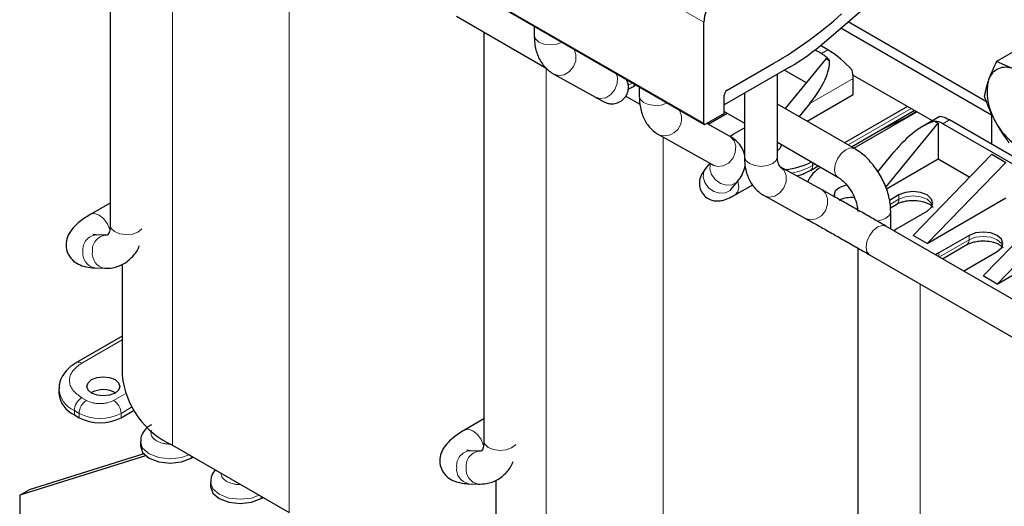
# Model space of a CAD drawing. Header units: millimetres. Extents: x 5 to 418, y 2 to 292.
# Tile 22 of 40: x 257 to 287, y 79 to 94. Entities that reach past the tile are written whole.
import ezdxf

# ---------------------------------------------------------------- set-up
doc = ezdxf.new("R2010")
doc.units = ezdxf.units.MM

msp = doc.modelspace()

# ---------------------------------------------------------------- linework, layer by layer
at = {"color": 7, "linetype": 'Continuous', "lineweight": 25}
for p, q in [((259.8684, 101.198), (259.8684, 87.769)), ((268.3045, 96.3279), (277.8505, 90.8172)), ((281.4802, 93.3002), (283.165, 94.7579)), ((270.3529, 94.0878), (273.0846, 92.5109)), ((277.8339, 90.8538), (277.8339, 93.9087)), ((282.207, 93.929), (286.3909, 91.5137)), ((271.1821, 93.6092), (271.1821, 81.2375)), ((272.7024, 93.7891), (272.7024, 93.5106)), ((286.5455, 91.0977), (281.9805, 93.733)), ((281.3977, 92.9591), (281.2029, 93.0716)), ((281.5957, 93.0734), (281.3679, 93.2049)), ((287.4311, 93.1457), (286.6949, 92.7207)), ((281.5392, 92.8121), (280.2963, 91.2986)), ((281.5392, 92.8121), (281.6443, 92.7514)), ((287.1996, 92.4947), (286.6949, 92.7207)), ((280.4538, 92.5622), (278.4562, 91.409)), ((278.541, 91.8499), (279.9591, 92.6686)), ((280.2794, 92.4615), (280.9387, 92.0809)), ((273.3006, 92.3356), (274.556, 91.6417)), ((275.5517, 92.1442), (275.521, 92.1349)), ((280.0663, 89.8368), (280.0663, 92.3385)), ((284.7554, 90.9226), (282.353, 92.3095)), ((282.3594, 91.718), (282.3594, 92.2079)), ((275.6751, 91.9485), (275.687, 91.9542)), ((275.6887, 91.9551), (275.784, 92.0101)), ((275.8844, 91.9522), (275.8844, 91.6737)), ((275.4758, 91.675), (275.9004, 91.4299)), ((278.4562, 91.1477), (278.4562, 91.703)), ((279.0663, 91.7612), (279.0663, 89.8368)), ((280.9646, 90.9128), (282.3594, 91.718)), ((278.4562, 91.2062), (279.0663, 90.8539)), ((282.3973, 90.0857), (280.0663, 91.4313)), ((281.0455, 91.4494), (280.7205, 91.0537)), ((283.9999, 91.3588), (282.096, 90.2596)), ((282.3029, 90.1402), (284.2068, 91.2393)), ((283.9575, 91.024), (284.2687, 91.2036)), ((278.4562, 91.1477), (277.8905, 90.8212)), ((277.9667, 90.8209), (278.5451, 91.1548)), ((282.3788, 90.0963), (284.2828, 91.1955)), ((284.9619, 91.0418), (284.478, 90.7625)), ((284.8281, 90.9134), (284.9333, 90.8527)), ((292.9094, 86.5421), (285.2727, 90.9507)), ((286.5455, 91.1485), (286.5455, 90.216)), ((278.6194, 90.4602), (277.9276, 90.8426)), ((278.7249, 90.5178), (279.0663, 90.715)), ((283.3431, 88.9164), (284.9333, 90.8527)), ((284.9333, 90.8527), (284.9333, 89.7749)), ((292.7114, 86.4278), (285.0747, 90.8364)), ((276.4826, 90.4986), (278.1356, 89.585)), ((278.6278, 90.4516), (278.7249, 90.5178)), ((280.0663, 90.2766), (281.8973, 89.2197)), ((283.1003, 89.3822), (283.5911, 89.9798)), ((283.3647, 88.8694), (284.9333, 89.7749)), ((286.5596, 89.9139), (284.1696, 87.4563)), ((284.9333, 89.7749), (285.8883, 89.2236)), ((286.5596, 89.9139), (286.9839, 89.669)), ((278.0235, 89.647), (277.8919, 89.4851)), ((278.1356, 89.585), (278.1497, 89.5761)), ((281.4037, 88.843), (280.1483, 89.5369)), ((281.0627, 89.4243), (281.3028, 89.5628)), ((286.9839, 89.669), (284.5939, 87.2114)), ((278.6679, 88.8543), (278.8669, 89.0992)), ((278.791, 88.6886), (279.3164, 88.9919)), ((279.6646, 88.6617), (280.92, 87.9678)), ((283.7453, 88.6809), (283.4564, 88.5141)), ((284.5939, 87.2114), (286.9839, 88.5911)), ((288.6809, 88.6893), (286.2909, 86.2317)), ((259.8684, 88.4365), (259.284, 88.0992)), ((283.4882, 88.2936), (283.679, 88.4038)), ((286.7152, 85.9868), (289.1052, 88.4443)), ((283.4958, 87.6553), (283.4958, 88.183)), ((283.6746, 87.6604), (284.5939, 88.1911)), ((288.9733, 84.4932), (283.3518, 87.7384)), ((283.5877, 87.6022), (283.6746, 87.6604)), ((259.7345, 87.4617), (259.4474, 87.4728)), ((284.5939, 87.2114), (284.1696, 87.4563)), ((285.8667, 87.4563), (284.9474, 86.9256)), ((286.7152, 85.9868), (289.1052, 87.3665)), ((282.4958, 87.077), (282.4958, 74.3944)), ((285.0605, 86.752), (285.8004, 87.1792)), ((282.8519, 86.8723), (288.4734, 83.6271)), ((284.9474, 86.9256), (284.8466, 86.8755)), ((285.7959, 86.4358), (286.7152, 86.9665)), ((259.4086, 86.4736), (259.6958, 86.4625)), ((260.2313, 86.58), (260.2313, 83.2324)), ((285.7023, 86.3723), (285.7959, 86.4358)), ((286.7152, 85.9868), (286.2909, 86.2317)), ((260.2313, 84.4044), (258.8507, 83.6075)), ((258.3158, 82.8078), (258.3158, 82.6772)), ((259.3077, 82.7017), (259.2942, 82.6936)), ((258.7845, 82.0241), (258.9259, 81.9424)), ((260.1987, 81.9424), (260.5747, 82.1595)), ((271.1821, 81.905), (270.5977, 81.5676)), ((260.7836, 81.2158), (260.7836, 81.0852)), ((261.7543, 81.1098), (265.2898, 79.0687)), ((260.9421, 80.7907), (257.1298, 79.5981)), ((260.8836, 80.8472), (257.4127, 79.7614)), ((271.0482, 80.9302), (270.7611, 80.9413)), ((262.32, 80.7178), (262.3766, 80.7505)), ((262.9049, 79.9912), (262.9049, 79.8606)), ((270.7223, 79.9421), (271.0095, 79.9309)), ((271.545, 80.0484), (271.545, 76.7011)), ((257.1298, 79.5981), (257.4127, 79.7614)), ((257.1298, 79.5981), (257.1298, 78.9449)), ((264.4413, 79.4932), (264.4979, 79.5259))]:
    msp.add_line(p, q, dxfattribs=at)
at = {"color": 7, "linetype": 'Continuous', "lineweight": 18}
for p, q in [((261.7543, 99.5962), (261.7543, 81.1098)), ((277.8339, 93.9087), (268.288, 99.4194)), ((265.2898, 97.3066), (265.2898, 79.0687)), ((268.288, 96.3646), (277.8339, 90.8538)), ((281.5957, 93.0734), (281.3977, 92.9591)), ((273.068, 92.5205), (273.068, 74.5785)), ((282.3594, 92.2079), (281.0455, 91.4494)), ((275.687, 92.0662), (275.558, 92.0156)), ((284.1131, 91.2934), (282.2091, 90.1943)), ((283.9575, 91.024), (283.9575, 91.0077)), ((285.2727, 90.9507), (285.0747, 90.8364)), ((276.6036, 90.4318), (276.6036, 72.5375)), ((279.0982, 89.46), (279.0481, 89.4805)), ((281.129, 89.5708), (281.129, 89.6632)), ((281.209, 89.617), (281.129, 89.5708)), ((283.7453, 88.5503), (283.481, 88.3977)), ((283.7453, 88.6809), (283.7453, 88.5503)), ((285.8667, 87.3257), (284.9667, 86.8061)), ((285.8667, 87.4563), (285.8667, 87.3257)), ((284.9474, 86.8173), (284.9474, 86.9256)), ((284.3817, 85.9892), (284.3817, 68.0472)), ((260.2313, 84.2962), (259.0107, 83.5916)), ((259.9724, 82.465), (260.324, 82.668)), ((259.0107, 82.5466), (259.1522, 82.465)), ((258.7845, 82.1547), (258.9259, 82.0731)), ((258.7845, 82.1547), (258.7845, 82.0241)), ((258.9259, 82.0731), (258.9259, 81.9424)), ((260.1987, 82.0731), (260.5144, 82.2553)), ((260.1987, 81.9424), (260.1987, 82.0731)), ((262.32, 80.7178), (262.32, 80.7832)), ((264.4413, 79.4932), (264.4413, 79.5586))]:
    msp.add_line(p, q, dxfattribs=at)
at = {"color": 7, "linetype": 'Continuous', "lineweight": 18, "flags": 128}
for points in [[(272.7024, 93.5106), (272.7384, 93.403), (272.845, 93.3087), (273.006, 93.2451), (273.1969, 93.222), (273.3887, 93.2427), (273.5471, 93.3015)], [(273.2949, 92.3388), (273.4447, 92.2939), (273.613, 92.3198), (273.7705, 92.4148), (273.8933, 92.5644), (273.9627, 92.7457), (273.9681, 92.9312), (273.9087, 93.0927), (273.9086, 93.0928)], [(274.556, 91.6417), (274.7002, 91.6), (274.8684, 91.6259), (275.026, 91.7209), (275.1488, 91.8705), (275.2181, 92.0518), (275.2235, 92.2373), (275.1887, 92.3538)], [(275.8844, 91.6737), (275.9104, 91.5818), (276.0074, 91.4841), (276.1617, 91.4152), (276.35, 91.3857), (276.5435, 91.4001), (276.7128, 91.4561), (276.729, 91.4646)], [(278.1356, 89.585), (278.2556, 89.5457), (278.4233, 89.5609), (278.584, 89.6464), (278.7132, 89.7891), (278.7914, 89.9674), (278.8065, 90.1541), (278.7563, 90.3208), (278.6485, 90.4421), (278.6194, 90.4602)], [(281.8935, 89.2219), (281.8268, 89.2952), (281.7941, 89.431), (281.815, 89.6005), (281.8866, 89.778), (281.9979, 89.9364), (282.1318, 90.0517), (282.2682, 90.1061), (282.3861, 90.0916), (282.3973, 90.0857)], [(279.0664, 89.8336), (279.1065, 89.7234), (279.2166, 89.6305), (279.38, 89.5689), (279.5718, 89.5481), (279.7627, 89.5713), (279.9237, 89.6349), (280.0303, 89.7292), (280.0663, 89.8368)], [(277.8919, 89.4851), (277.8385, 89.39), (277.8194, 89.2267), (277.8705, 89.0547), (277.9839, 88.9002), (278.1424, 88.7868), (278.3218, 88.7316), (278.4948, 88.7432), (278.6351, 88.8197), (278.6679, 88.8543)], [(278.0375, 89.6348), (278.0185, 89.4715), (278.0695, 89.2995), (278.1829, 89.1451), (278.3414, 89.0316), (278.5208, 88.9765), (278.6938, 88.988), (278.8341, 89.0645), (278.8668, 89.099)], [(279.6687, 88.6595), (279.8178, 88.6195), (279.9862, 88.6495), (280.1424, 88.748), (280.2626, 88.8999), (280.3287, 89.0823), (280.3304, 89.2672), (280.2676, 89.4265), (280.1521, 89.5348)], [(278.7911, 88.6887), (278.8677, 88.7768), (278.8946, 88.9175), (278.8677, 89.0893), (278.8653, 89.0972)], [(280.92, 87.9678), (281.0733, 87.9256), (281.2416, 87.9556), (281.3978, 88.0541), (281.5181, 88.2061), (281.5841, 88.3884), (281.5859, 88.5733), (281.5231, 88.7326), (281.4053, 88.8422), (281.4037, 88.843)], [(284.7588, 88.3707), (284.7239, 88.4379), (284.5939, 88.5503), (284.3992, 88.6254), (284.1696, 88.6517), (283.94, 88.6254), (283.7453, 88.5503)], [(259.8599, 87.6363), (259.784, 87.8105), (259.6693, 87.9652), (259.534, 88.0744), (259.3987, 88.1214), (259.284, 88.0992), (259.2839, 88.0991)], [(283.0674, 87.8973), (283.1668, 87.9117), (283.3336, 87.9702), (283.449, 88.061), (283.4953, 88.1704), (283.4958, 88.183)], [(259.8684, 87.769), (259.8985, 87.6703), (259.9997, 87.574), (260.1571, 87.5074), (260.3466, 87.4807), (260.5394, 87.4978), (260.7062, 87.5562), (260.8215, 87.647), (260.831, 87.6595)], [(282.8519, 86.8723), (282.8519, 86.8724), (282.7752, 86.9606), (282.7483, 87.1013), (282.7752, 87.273), (282.8519, 87.4497), (282.9666, 87.6045), (283.1019, 87.7136), (283.2372, 87.7607), (283.3518, 87.7384)], [(286.8801, 87.1461), (286.8452, 87.2133), (286.7152, 87.3257), (286.5205, 87.4007), (286.2909, 87.4271), (286.0613, 87.4007), (285.8667, 87.3257)], [(271.1736, 81.1047), (271.0977, 81.279), (270.983, 81.4337), (270.8477, 81.5429), (270.7124, 81.5899), (270.5977, 81.5676), (270.5976, 81.5676)], [(260.7836, 81.2182), (260.7836, 81.2158), (260.8521, 81.017), (261.0472, 80.8485), (261.3392, 80.7358), (261.6836, 80.6963), (262.028, 80.7358), (262.2609, 80.8173)], [(271.1821, 81.2375), (271.2122, 81.1388), (271.3135, 81.0425), (271.4708, 80.9759), (271.6603, 80.9491), (271.8531, 80.9662), (272.0199, 81.0247), (272.1352, 81.1155), (272.1447, 81.1279)], [(262.9049, 79.9936), (262.9049, 79.9912), (262.9734, 79.7924), (263.1685, 79.6238), (263.4605, 79.5112), (263.8049, 79.4717), (264.1493, 79.5112), (264.3823, 79.5927)]]:
    msp.add_lwpolyline(points, dxfattribs=at)
at = {"color": 7, "linetype": 'Continuous', "lineweight": 25, "flags": 128}
for points in [[(283.224, 90.672), (283.2631, 90.6876), (283.9575, 91.024)], [(280.1865, 90.2076), (280.1485, 90.0971), (280.0663, 90.0199)], [(281.818, 88.6081), (281.7887, 88.7054), (281.8268, 88.8159), (281.9351, 88.9095)], [(281.9351, 88.9095), (282.0973, 88.9721), (282.162, 88.9846)], [(284.5939, 88.1911), (284.7239, 88.3034), (284.7696, 88.436), (284.7239, 88.5686), (284.5939, 88.6809), (284.3992, 88.756), (284.1696, 88.7824), (283.94, 88.756), (283.7453, 88.6809)], [(283.679, 88.4038), (283.6791, 88.4038), (283.6834, 88.4064)], [(286.7152, 86.9665), (286.8452, 87.0788), (286.8909, 87.2114), (286.8452, 87.3439), (286.7152, 87.4563), (286.5205, 87.5314), (286.2909, 87.5578), (286.0613, 87.5314), (285.8667, 87.4563)], [(285.8004, 87.1792), (285.8004, 87.1792), (285.8047, 87.1818)], [(259.3077, 83.0936), (259.4699, 83.1562), (259.6613, 83.1782), (259.8526, 83.1562), (260.0148, 83.0936), (260.1232, 83), (260.1613, 82.8895), (260.1232, 82.7791), (260.0148, 82.6854), (259.8526, 82.6228), (259.6613, 82.6009), (259.4699, 82.6228), (259.3077, 82.6854), (259.1993, 82.7791), (259.1613, 82.8895), (259.1993, 83), (259.3077, 83.0936)], [(260.7836, 81.0852), (260.8521, 80.8864), (261.0472, 80.7178), (261.3392, 80.6052), (261.6836, 80.5656), (262.028, 80.6052), (262.32, 80.7178)], [(262.9049, 79.8606), (262.9734, 79.6618), (263.1685, 79.4932), (263.4605, 79.3806), (263.8049, 79.341), (264.1493, 79.3806), (264.4413, 79.4932)]]:
    msp.add_lwpolyline(points, dxfattribs=at)
at = {"color": 7, "linetype": 'Continuous', "lineweight": 25}
for centre, radius, start, end in [((278.773, 93.8606), 0.9403, 132.20975, 177.06846), ((273.5745, 103.5755), 12.6382, 300.34344, 311.86424), ((277.0746, 98.3443), 6.6971, 300.30315, 311.13477), ((280.8821, 92.0966), 1.0048, 40.66492, 59.12634), ((281.4038, 92.1979), 0.9556, 0.59619, 15.73941), ((286.9713, 92.0044), 0.5408, 65.03575, 162.2862), ((288.0545, 91.7891), 1.6429, 166.631, 211.28949), ((278.6404, 91.6946), 0.1844, 122.60548, 177.39452), ((284.8007, 90.3926), 0.5216, 58.31429, 86.99155), ((288.3374, 91.7408), 1.869, 205.51261, 246.37716), ((277.8684, 90.8482), 0.0349, 170.78596, 309.20329), ((280.0766, 91.6677), 2.2312, 275.96057, 297.16749), ((281.8243, 88.7116), 0.9217, 118.87625, 156.57584), ((282.2885, 87.8288), 0.7742, 81.6804, 117.16164), ((262.8306, 83.4897), 2.612, 185.65338, 245.66676), ((259.1166, 82.757), 0.8047, 185.6948, 245.62534), ((259.6607, 82.045), 0.7456, 60.45053, 118.25641), ((259.5623, 83.1707), 1.3833, 242.60967, 297.39033)]:
    msp.add_arc(centre, radius, start, end, dxfattribs=at)
at = {"color": 7, "linetype": 'Continuous', "lineweight": 18}
for centre, radius, start, end in [((275.6223, 92.0637), 0.1272, 300.57951, 345.74639), ((276.6437, 90.992), 0.519, 251.88266, 30.55641), ((280.1287, 91.3856), 2.0722, 280.15335, 298.86242), ((280.973, 89.5533), 0.157, 304.04672, 6.38664), ((283.5831, 88.5349), 0.163, 307.98548, 5.41813), ((259.4886, 87.0281), 0.4467, 95.29648, 186.03996), ((259.7759, 87.0169), 0.4468, 95.34314, 186.03513), ((285.7044, 87.3103), 0.163, 307.98548, 5.41813), ((259.491, 86.9171), 0.4511, 171.8517, 259.47758), ((259.7781, 86.906), 0.4511, 171.84778, 259.51826), ((258.9167, 83.46), 0.1618, 54.46633, 113.34977), ((259.0992, 82.8743), 0.7853, 184.19589, 246.37803), ((259.2757, 82.1324), 0.4918, 122.60548, 177.39452), ((259.4172, 82.0507), 0.4918, 122.60548, 177.39452), ((259.7074, 82.0507), 0.4918, 2.60548, 57.39452), ((259.5623, 83.3013), 1.3833, 242.60967, 297.39033), ((270.8023, 80.4965), 0.4467, 95.29648, 186.03996), ((271.0896, 80.4854), 0.4468, 95.34314, 186.03513), ((270.8047, 80.3856), 0.4511, 171.8517, 259.47758), ((271.0918, 80.3744), 0.4511, 171.84778, 259.51826)]:
    msp.add_arc(centre, radius, start, end, dxfattribs=at)
at = {"color": 7, "linetype": 'Continuous', "lineweight": 25}
for centre, major_axis, ratio, start_param, end_param in [((281.9003, 92.596), (0.6282, -0.5581), 0.2415771, 1.0629477, 2.276173), ((280.4798, 91.7759), (1.0613, 1.2125), 0.398878, 4.791202, 5.9109715), ((284.1567, 89.6533), (1.0613, 1.2125), 0.398878, 0.5298398, 1.6496093), ((285.5773, 90.4733), (0.6282, -0.5581), 0.2415771, 2.276173, 3.0614899)]:
    msp.add_ellipse(centre, major_axis=major_axis, ratio=ratio, start_param=start_param, end_param=end_param, dxfattribs=at)
for points, knots in [([(272.7024, 93.5106), (272.7056, 93.4267), (272.714, 93.2062), (272.8018, 92.8832), (272.9877, 92.571), (273.1767, 92.4062), (273.288, 92.3427), (273.3006, 92.3356)], [0, 0, 0, 0, 0.1724732, 0.4531219, 0.7150094, 0.9677685, 1, 1, 1, 1]), ([(286.6949, 92.7207), (286.692, 92.7148), (286.5975, 92.5238), (286.5257, 92.3436), (286.4562, 92.1689)], [0, 0, 0, 0, 0.0311177, 1, 1, 1, 1]), ([(274.556, 91.6417), (274.5935, 91.621), (274.704, 91.5601), (274.7806, 91.519), (274.8282, 91.4952), (274.8543, 91.4831), (274.8915, 91.4683), (274.9599, 91.4477), (275.0773, 91.4342), (275.2316, 91.462), (275.3853, 91.5499), (275.5032, 91.6907), (275.5599, 91.8571), (275.5578, 92.0106), (275.5289, 92.1217), (275.4963, 92.1766), (275.4844, 92.1965)], [0, 0, 0, 0, 0.1076934, 0.3179891, 0.374478, 0.4095618, 0.4313866, 0.4597806, 0.5162599, 0.5940008, 0.6736358, 0.7568818, 0.8434101, 0.9111473, 0.9676721, 1, 1, 1, 1]), ([(286.4562, 92.1689), (286.4161, 92.0411), (286.363, 91.8715), (286.3356, 91.719), (286.3289, 91.6815)], [0, 0, 0, 0, 0.754038, 1, 1, 1, 1]), ([(275.5522, 91.8919), (275.5602, 91.8945), (275.609, 91.9105), (275.6503, 91.9369), (275.6847, 91.9591)], [0, 0, 0, 0, 0.1647489, 1, 1, 1, 1]), ([(275.8844, 91.6737), (275.8876, 91.5898), (275.896, 91.3693), (275.9838, 91.0463), (276.1697, 90.7341), (276.3586, 90.5693), (276.47, 90.5058), (276.4826, 90.4986)], [0, 0, 0, 0, 0.1724732, 0.4531219, 0.7150094, 0.9677685, 1, 1, 1, 1]), ([(286.6506, 90.9358), (286.6199, 90.9957), (286.5583, 91.1157), (286.4754, 91.301), (286.3984, 91.4896), (286.3521, 91.6175), (286.3289, 91.6815)], [0, 0, 0, 0, 0.2485818, 0.4978112, 0.7486961, 1, 1, 1, 1]), ([(287.0838, 90.2545), (287.0058, 90.363), (286.8492, 90.581), (286.717, 90.8172), (286.6506, 90.9358)], [0, 0, 0, 0, 0.4981128, 1, 1, 1, 1]), ([(279.082, 89.8781), (279.048, 89.9765), (278.9813, 90.1696), (278.7958, 90.3525), (278.6666, 90.4314), (278.6194, 90.4602)], [0, 0, 0, 0, 0.3974976, 0.779837, 1, 1, 1, 1]), ([(283.4958, 88.183), (283.4925, 88.2613), (283.4833, 88.4785), (283.389, 88.8477), (283.1975, 89.2676), (282.9308, 89.6481), (282.6546, 89.9216), (282.4663, 90.0417), (282.3973, 90.0857)], [0, 0, 0, 0, 0.109148, 0.3025395, 0.4956179, 0.6893441, 0.8861307, 1, 1, 1, 1]), ([(279.0663, 89.8368), (279.0695, 89.7528), (279.078, 89.5323), (279.1658, 89.2094), (279.3517, 88.8972), (279.5406, 88.7324), (279.652, 88.6689), (279.6646, 88.6617)], [0, 0, 0, 0, 0.1724732, 0.4531219, 0.7150094, 0.9677685, 1, 1, 1, 1]), ([(280.1483, 89.5369), (280.146, 89.5383), (280.1396, 89.5421), (280.1075, 89.5784), (280.0703, 89.702), (280.0672, 89.8061), (280.0663, 89.8368)], [0, 0, 0, 0, 0.1866127, 0.5335652, 0.8627177, 1, 1, 1, 1]), ([(277.8919, 89.4851), (277.8616, 89.4455), (277.7927, 89.3558), (277.7119, 89.188), (277.6929, 88.9673), (277.7575, 88.7688), (277.8817, 88.618), (278.0375, 88.5288), (278.1926, 88.4954), (278.3381, 88.5015), (278.4923, 88.5406), (278.6354, 88.6021), (278.7485, 88.665), (278.791, 88.6886)], [0, 0, 0, 0, 0.0909422, 0.2062187, 0.3086839, 0.3982625, 0.4885727, 0.5710535, 0.6427746, 0.7131028, 0.7950545, 0.9230111, 1, 1, 1, 1]), ([(278.8669, 89.0992), (278.913, 89.1603), (279.016, 89.2967), (279.0601, 89.4632), (279.0844, 89.5551)], [0, 0, 0, 0, 0.44787873, 1, 1, 1, 1]), ([(280.6623, 89.2587), (280.7402, 89.2825), (280.8837, 89.3263), (281.0041, 89.3955), (281.0592, 89.4271)], [0, 0, 0, 0, 0.54200044, 1, 1, 1, 1]), ([(281.8973, 89.2197), (281.9252, 89.202), (281.999, 89.1553), (282.1413, 89.0219), (282.2967, 88.8142), (282.4211, 88.5677), (282.4873, 88.3388), (282.4933, 88.2291), (282.4958, 88.183)], [0, 0, 0, 0, 0.1048528, 0.276842, 0.4640515, 0.6610273, 0.8577228, 1, 1, 1, 1]), ([(278.6567, 88.84), (278.6568, 88.8401), (278.6569, 88.8403), (278.6643, 88.8498), (278.6679, 88.8543)], [0, 0, 0, 0, 0.51696192, 1, 1, 1, 1]), ([(283.3518, 87.7384), (283.2952, 87.771), (283.1299, 87.8663), (282.8156, 88.0464), (282.4237, 88.2697), (282.0395, 88.4872), (281.7003, 88.6781), (281.5012, 88.7891), (281.4156, 88.8365), (281.4037, 88.843)], [0, 0, 0, 0, 0.0924958, 0.2700163, 0.4477866, 0.6255348, 0.8033561, 0.9726517, 1, 1, 1, 1]), ([(283.6844, 88.4043), (283.6919, 88.4094), (283.7223, 88.4299), (283.8076, 88.4629), (283.9348, 88.4974), (284.0602, 88.5138), (284.2217, 88.519), (284.3602, 88.5058), (284.502, 88.4721), (284.6021, 88.4363), (284.6893, 88.3888), (284.7452, 88.3429), (284.7692, 88.3082), (284.7692, 88.3058), (284.7692, 88.3046)], [0, 0, 0, 0, 0.0284763, 0.1151074, 0.1984092, 0.3024558, 0.3523145, 0.4994586, 0.5570265, 0.6462807, 0.7325142, 0.8186282, 0.9066743, 1, 1, 1, 1]), ([(259.284, 88.0992), (259.2222, 88.0619), (259.0328, 87.9476), (258.8082, 87.7666), (258.6265, 87.5412), (258.5283, 87.2963), (258.5285, 87.0163), (258.6547, 86.7649), (258.8543, 86.6016), (259.079, 86.511), (259.264, 86.4809), (259.3844, 86.4748), (259.4086, 86.4736)], [0, 0, 0, 0, 0.0784706, 0.2402804, 0.3587514, 0.4575408, 0.55528, 0.6624138, 0.7551947, 0.8514647, 0.9701807, 1, 1, 1, 1]), ([(280.92, 87.9678), (280.961, 87.9451), (281.08, 87.8792), (281.3394, 87.7339), (281.6984, 87.5314), (282.0871, 87.3107), (282.4655, 87.0947), (282.7158, 86.9508), (282.8339, 86.8827), (282.8519, 86.8723)], [0, 0, 0, 0, 0.0923809, 0.2683825, 0.4456782, 0.6234182, 0.8012734, 0.9697477, 1, 1, 1, 1]), ([(259.8684, 87.769), (259.8668, 87.7291), (259.8623, 87.6137), (259.8184, 87.4953), (259.7842, 87.4679), (259.7861, 87.4632), (259.7449, 87.462), (259.7345, 87.4617)], [0, 0, 0, 0, 0.1264373, 0.3657443, 0.6135055, 0.9025955, 1, 1, 1, 1]), ([(259.4474, 87.4728), (259.4165, 87.4754), (259.3569, 87.4803), (259.3519, 87.4826), (259.3495, 87.4837)], [0, 0, 0, 0, 0.5193816, 1, 1, 1, 1]), ([(259.6958, 86.4625), (259.7802, 86.4644), (259.9792, 86.4689), (260.2858, 86.5788), (260.556, 86.8056), (260.7092, 87.01), (260.7453, 87.1364), (260.7484, 87.1472)], [0, 0, 0, 0, 0.1882084, 0.4435307, 0.7135729, 0.9754951, 1, 1, 1, 1]), ([(285.8058, 87.1797), (285.8133, 87.1848), (285.8436, 87.2053), (285.9289, 87.2382), (286.0561, 87.2728), (286.1816, 87.2892), (286.343, 87.2944), (286.4815, 87.2812), (286.6233, 87.2475), (286.7234, 87.2117), (286.8106, 87.1641), (286.8665, 87.1183), (286.8906, 87.0836), (286.8906, 87.0812), (286.8906, 87.08)], [0, 0, 0, 0, 0.0284763, 0.1151074, 0.1984092, 0.3024558, 0.3523145, 0.4994586, 0.5570265, 0.6462807, 0.7325142, 0.8186282, 0.9066743, 1, 1, 1, 1]), ([(258.8543, 83.6046), (258.8334, 83.594), (258.7293, 83.5411), (258.5766, 83.4109), (258.4153, 83.2078), (258.3218, 83.0003), (258.3274, 82.8656), (258.3294, 82.8186)], [0, 0, 0, 0, 0.0642516, 0.3185289, 0.581224, 0.8538345, 1, 1, 1, 1]), ([(261.1175, 81.7258), (261.0944, 81.7141), (261.0101, 81.6714), (260.8971, 81.5558), (260.7965, 81.3919), (260.7935, 81.2696), (260.7923, 81.2182)], [0, 0, 0, 0, 0.1168885, 0.4274004, 0.7589196, 1, 1, 1, 1]), ([(270.5977, 81.5676), (270.5359, 81.5303), (270.3465, 81.4161), (270.1219, 81.235), (269.9402, 81.0097), (269.842, 80.7647), (269.8422, 80.4847), (269.9684, 80.2333), (270.168, 80.0701), (270.3927, 79.9795), (270.5777, 79.9494), (270.6981, 79.9433), (270.7223, 79.9421)], [0, 0, 0, 0, 0.0784706, 0.2402804, 0.3587514, 0.4575408, 0.55528, 0.6624138, 0.7551947, 0.8514647, 0.9701807, 1, 1, 1, 1]), ([(271.1821, 81.2375), (271.1805, 81.1976), (271.176, 81.0822), (271.1321, 80.9638), (271.0979, 80.9364), (271.0998, 80.9316), (271.0586, 80.9304), (271.0482, 80.9302)], [0, 0, 0, 0, 0.12643728, 0.36574433, 0.61350548, 0.90259555, 1, 1, 1, 1]), ([(270.7611, 80.9413), (270.7302, 80.9438), (270.6706, 80.9487), (270.6656, 80.951), (270.6632, 80.9521)], [0, 0, 0, 0, 0.5193816, 1, 1, 1, 1]), ([(271.0095, 79.9309), (271.0939, 79.9328), (271.2929, 79.9373), (271.5995, 80.0473), (271.8697, 80.2741), (272.0229, 80.4785), (272.059, 80.6048), (272.0621, 80.6157)], [0, 0, 0, 0, 0.1882084, 0.4435307, 0.7135729, 0.9754951, 1, 1, 1, 1]), ([(263.057, 80.3577), (263.0468, 80.3485), (262.9841, 80.2922), (262.9195, 80.1655), (262.9154, 80.0445), (262.9136, 79.9935)], [0, 0, 0, 0, 0.1020483, 0.6219373, 1, 1, 1, 1])]:
    msp.add_open_spline(points, degree=3, knots=knots, dxfattribs=at)
at = {"color": 7, "linetype": 'Continuous', "lineweight": 18}
for points, knots in [([(259.0107, 83.5916), (258.9091, 83.5189), (258.7521, 83.4066), (258.6539, 83.2198), (258.6268, 83.0692), (258.6539, 82.9185), (258.7521, 82.7317), (258.9091, 82.6194), (259.0107, 82.5466)], [0, 0, 0, 0, 0.23944295, 0.36966796, 0.49999995, 0.63022502, 0.76055705, 1, 1, 1, 1]), ([(259.1522, 82.465), (259.2092, 82.4384), (259.2974, 82.3973), (259.444, 82.3716), (259.5622, 82.3646), (259.6805, 82.3716), (259.8271, 82.3973), (259.9153, 82.4384), (259.9724, 82.465)], [0, 0, 0, 0, 0.2394429, 0.3696034, 0.4999999, 0.6301604, 0.7605571, 1, 1, 1, 1]), ([(261.1207, 81.5545), (261.1189, 81.5514), (261.1047, 81.5266), (261.1011, 81.4769), (261.1111, 81.4088), (261.1578, 81.325), (261.2634, 81.2348), (261.4201, 81.1731), (261.565, 81.1476), (261.653, 81.14), (261.7008, 81.1432), (261.7093, 81.1438)], [0, 0, 0, 0, 0.0159206, 0.1266461, 0.2371713, 0.3478969, 0.5512187, 0.7545404, 0.8650655, 0.975791, 1, 1, 1, 1]), ([(263.2262, 80.26), (263.2258, 80.2575), (263.221, 80.2324), (263.2343, 80.1841), (263.2782, 80.1004), (263.3851, 80.0102), (263.5414, 79.9485), (263.6863, 79.9231), (263.77, 79.9154), (263.8136, 79.9182), (263.8179, 79.9185)], [0, 0, 0, 0, 0.0139881, 0.1405069, 0.2672553, 0.499999, 0.7327427, 0.8592615, 0.9860097, 1, 1, 1, 1])]:
    msp.add_open_spline(points, degree=3, knots=knots, dxfattribs=at)

doc.saveas('drawing.dxf')
